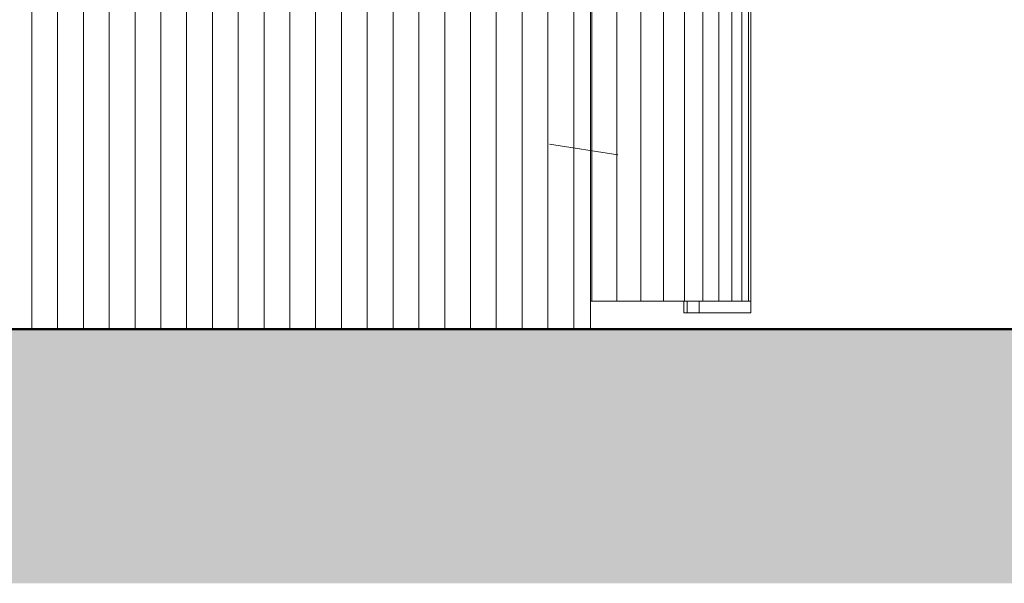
# Model space of a CAD drawing. Header units: millimetres. Extents: x -54722 to 267911, y -1116 to 19261.
# Tile 92 of 92: x 260280 to 264095, y -834 to 1348. Entities that reach past the tile are written whole.
import ezdxf

# ---------------------------------------------------------------- set-up
doc = ezdxf.new("R2010")
doc.units = ezdxf.units.MM
for name, color, linetype, lineweight in [('A-DETL-GENF', 92, 'Continuous', 9), ('A-DETL-WIDE', 214, 'Continuous', 50), ('A-FLOR', 192, 'Continuous', 9), ('A-WALL', 113, 'Continuous', 9), ('A-WALL-PATT', 111, 'Continuous', 9)]:
    doc.layers.add(name, color=color, linetype=linetype, lineweight=lineweight)

# ---------------------------------------------------------------- blocks, each defined once
blk = doc.blocks.new('FP_67-Façade Sud')
at = {"layer": 'A-WALL-PATT'}
blk.add_line((6298.2, 213.3), (6298.2, 258.5), dxfattribs=at)
blk = doc.blocks.new('FP_69-Façade Sud')
at = {"layer": 'A-WALL-PATT'}
for p, q in [((5927.6, 258.5), (5927.6, 1394.3)), ((6025, 258.5), (6025, 1394.3)), ((6118.5, 258.5), (6118.5, 1394.3)), ((6206.3, 258.5), (6206.3, 1394.3)), ((6286.8, 258.5), (6286.8, 1394.3)), ((6358.6, 258.5), (6358.6, 1394.3)), ((6420.3, 258.5), (6420.3, 1394.3)), ((6470.9, 258.5), (6470.9, 1394.3)), ((6509.5, 258.5), (6509.5, 1394.3)), ((6535.3, 258.5), (6535.3, 1394.3))]:
    blk.add_line(p, q, dxfattribs=at)

msp = doc.modelspace()

# ---------------------------------------------------------------- hatches: boundary and pattern name
at = {"layer": 'A-DETL-GENF'}
msp.add_hatch(color=252, dxfattribs=at).paths.add_polyline_path([(206241, -834.4), (267910.5, -834.4), (267910.5, 150), (206241, 150)])
at = {"layer": 'A-WALL-PATT'}
h = msp.add_hatch(dxfattribs=at)
h.set_pattern_fill('FP_17', color=256, style=0, pattern_type=2)
h.set_pattern_definition([(90, (268426.51, 0), (-100, 6e-15), [])])
h.paths.add_polyline_path([(257154.1, 150), (262491.1, 150), (262491.1, 1602.3), (253235.2, 1602.3), (253235.2, 210), (253633.4, 210), (253633.4, 150), (257117.1, 150)])

# ---------------------------------------------------------------- linework, layer by layer
at = {"layer": 'A-DETL-WIDE'}
msp.add_line((267910.5, 150), (206241, 150), dxfattribs=at)
at = {"layer": 'A-FLOR'}
msp.add_line((262597.2, 824.5), (262333.4, 866.6), dxfattribs=at)
at = {"layer": 'A-WALL'}
for p, q in [((262491.1, 150), (262491.1, 1602.3)), ((263112.9, 213.3), (263112.9, 1394.3)), ((263112.9, 258.5), (262491.1, 258.5)), ((262853.1, 213.3), (262853.1, 258.5)), ((262912.9, 213.3), (262912.9, 258.5)), ((262912.3, 213.3), (262853.1, 213.3)), ((263112.9, 213.3), (262912.9, 213.3))]:
    msp.add_line(p, q, dxfattribs=at)

# ---------------------------------------------------------------- block references
for name in ['FP_69-Façade Sud', 'FP_67-Façade Sud']:
    msp.add_blockref(name, (256568.6, 0), dxfattribs=at)

doc.saveas('drawing.dxf')
